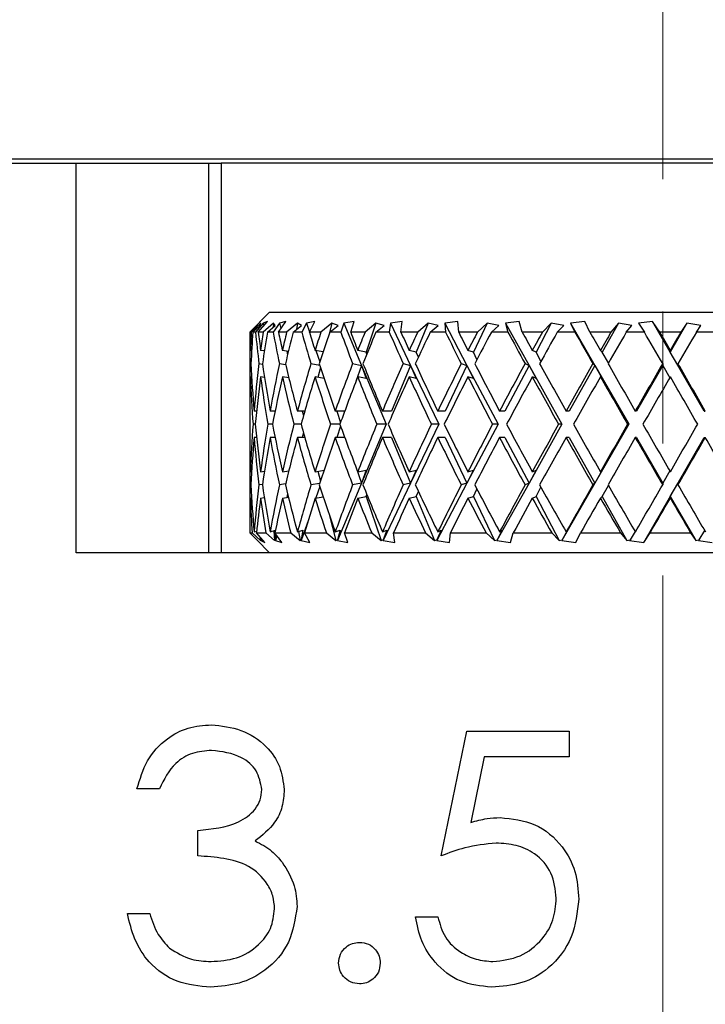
# Model space of a CAD drawing. Header units: inches. Extents: x 1.7 to 32.8, y 1.3 to 21.1.
# Tile 23 of 54: x 12.5 to 13, y 10.8 to 11.5. Entities that reach past the tile are written whole.
import ezdxf

# ---------------------------------------------------------------- set-up
doc = ezdxf.new("R2010")
doc.units = ezdxf.units.IN
doc.header["$MEASUREMENT"] = 0
doc.linetypes.add('CENTERX2', pattern=[0.8, 0.5, -0.1, 0.1, -0.1])

msp = doc.modelspace()

# ---------------------------------------------------------------- linework, layer by layer
at = {"color": 7, "linetype": 'CENTERX2', "lineweight": 18}
msp.add_line((12.97772, 15.0891), (12.97772, 7.60899), dxfattribs=at)
at = {"color": 7, "linetype": 'Continuous', "lineweight": 25}
for p, q in [((14.47772, 11.40438), (11.47772, 11.40438)), ((11.88272, 11.40138), (12.53397, 11.40138)), ((12.53397, 11.10638), (12.53397, 11.40138)), ((12.53397, 11.40138), (12.63397, 11.40138)), ((12.63397, 11.40138), (12.63397, 11.10638)), ((12.63397, 11.40138), (12.64365, 11.40138)), ((12.64365, 11.40138), (12.64365, 11.10638)), ((13.31179, 11.40138), (12.64365, 11.40138)), ((12.68022, 11.28838), (12.67273, 11.28089)), ((12.68022, 11.28838), (13.27522, 11.28838)), ((12.67206, 11.28017), (12.66522, 11.27338)), ((12.66542, 11.27338), (12.67342, 11.28154)), ((12.67362, 11.28017), (12.6664, 11.27338)), ((12.66762, 11.27338), (12.67317, 11.27846)), ((12.67554, 11.28017), (12.66962, 11.27338)), ((12.67177, 11.27338), (12.67869, 11.28154)), ((12.67342, 11.28154), (12.67206, 11.28017)), ((12.67317, 11.27846), (12.67362, 11.28017)), ((12.68328, 11.28017), (12.67545, 11.27338)), ((12.67869, 11.28154), (12.67554, 11.28017)), ((12.67554, 11.28017), (12.67587, 11.27821)), ((12.67862, 11.27338), (12.68463, 11.27846)), ((12.68772, 11.28017), (12.68288, 11.27338)), ((12.68328, 11.28017), (12.68306, 11.27714)), ((12.68463, 11.27846), (12.68328, 11.28017)), ((12.68693, 11.27338), (12.69256, 11.28154)), ((12.69256, 11.28154), (12.68772, 11.28017)), ((12.68772, 11.28017), (12.68878, 11.27606)), ((12.70142, 11.28017), (12.6932, 11.27338)), ((12.69823, 11.27338), (12.70451, 11.27846)), ((12.70142, 11.28017), (12.7006, 11.2753)), ((12.70451, 11.27846), (12.70142, 11.28017)), ((12.70823, 11.28017), (12.70462, 11.27338)), ((12.71463, 11.28154), (12.70823, 11.28017)), ((12.70823, 11.28017), (12.71052, 11.27351)), ((12.71046, 11.27338), (12.71463, 11.28154)), ((12.7275, 11.28017), (12.71914, 11.27338)), ((12.7275, 11.28017), (12.72534, 11.27184)), ((12.72587, 11.27338), (12.73226, 11.27846)), ((12.73226, 11.27846), (12.7275, 11.28017)), ((12.73651, 11.28017), (12.73422, 11.27338)), ((12.74427, 11.28154), (12.73651, 11.28017)), ((12.73651, 11.28017), (12.74982, 11.24822)), ((12.74167, 11.27338), (12.74427, 11.28154)), ((12.76079, 11.28017), (12.75251, 11.27338)), ((12.76079, 11.28017), (12.75328, 11.2583)), ((12.76076, 11.27338), (12.76707, 11.27846)), ((12.76707, 11.27846), (12.76079, 11.28017)), ((12.77172, 11.28017), (12.77082, 11.27338)), ((12.78063, 11.28154), (12.77172, 11.28017)), ((12.77172, 11.28017), (12.787, 11.24822)), ((12.77967, 11.27338), (12.78063, 11.28154)), ((12.80031, 11.28017), (12.7912, 11.2583)), ((12.80031, 11.28017), (12.79237, 11.27338)), ((12.80794, 11.27846), (12.80031, 11.28017)), ((12.80189, 11.27338), (12.80794, 11.27846)), ((12.82266, 11.28154), (12.81285, 11.28017)), ((12.81285, 11.28017), (12.81338, 11.27338)), ((12.81285, 11.28017), (12.82966, 11.24822)), ((12.82337, 11.27338), (12.82266, 11.28154)), ((12.84494, 11.28017), (12.83448, 11.2583)), ((12.84494, 11.28017), (12.83755, 11.27338)), ((12.85369, 11.27846), (12.84494, 11.28017)), ((12.84808, 11.27338), (12.85369, 11.27846)), ((12.86914, 11.28154), (12.85873, 11.28017)), ((12.85873, 11.28017), (12.86066, 11.27338)), ((12.85873, 11.28017), (12.87658, 11.24822)), ((12.87151, 11.27338), (12.86914, 11.28154)), ((12.89339, 11.28017), (12.88188, 11.2583)), ((12.89339, 11.28017), (12.88677, 11.27338)), ((12.90301, 11.27846), (12.89339, 11.28017)), ((12.898, 11.27338), (12.90301, 11.27846)), ((12.91875, 11.28154), (12.90804, 11.28017)), ((12.90804, 11.28017), (12.91131, 11.27338)), ((12.90804, 11.28017), (12.92641, 11.24822)), ((12.92271, 11.27338), (12.91875, 11.28154)), ((12.94426, 11.28017), (12.93204, 11.2583)), ((12.94426, 11.28017), (12.9386, 11.27338)), ((12.95448, 11.27846), (12.94426, 11.28017)), ((12.95021, 11.27338), (12.95448, 11.27846)), ((12.97006, 11.28154), (12.95934, 11.28017)), ((12.95934, 11.28017), (12.96388, 11.27338)), ((12.97549, 11.27338), (12.97006, 11.28154)), ((13.00913, 11.21363), (12.97006, 11.28154)), ((12.9961, 11.28017), (12.98351, 11.2583)), ((12.9961, 11.28017), (12.99156, 11.27338)), ((13.00662, 11.27846), (12.9961, 11.28017)), ((13.00322, 11.27338), (13.00662, 11.27846)), ((12.66522, 11.27238), (12.66522, 11.2266)), ((12.6664, 11.27338), (12.66542, 11.27338)), ((12.66962, 11.27338), (12.66762, 11.27338)), ((12.67545, 11.27338), (12.67177, 11.27338)), ((12.68288, 11.27338), (12.67862, 11.27338)), ((12.6932, 11.27338), (12.68693, 11.27338)), ((12.70462, 11.27338), (12.69823, 11.27338)), ((12.71914, 11.27338), (12.71046, 11.27338)), ((12.73422, 11.27338), (12.72587, 11.27338)), ((12.75251, 11.27338), (12.74167, 11.27338)), ((12.77082, 11.27338), (12.76076, 11.27338)), ((12.79237, 11.27338), (12.77967, 11.27338)), ((12.81338, 11.27338), (12.80189, 11.27338)), ((12.83755, 11.27338), (12.82337, 11.27338)), ((12.86066, 11.27338), (12.84808, 11.27338)), ((12.88677, 11.27338), (12.87151, 11.27338)), ((12.91131, 11.27338), (12.898, 11.27338)), ((12.9386, 11.27338), (12.92271, 11.27338)), ((12.96388, 11.27338), (12.95021, 11.27338)), ((12.99156, 11.27338), (12.97549, 11.27338)), ((13.01684, 11.27338), (13.00322, 11.27338)), ((12.66672, 11.25939), (12.6658, 11.25952)), ((12.67631, 11.2591), (12.67351, 11.25952)), ((12.69452, 11.2588), (12.68997, 11.25952)), ((12.69322, 11.25901), (12.69391, 11.25632)), ((12.72081, 11.25847), (12.7147, 11.25952)), ((12.71536, 11.25941), (12.71831, 11.25083)), ((12.75328, 11.2583), (12.747, 11.25952)), ((12.75385, 11.25667), (12.75328, 11.2583)), ((12.7912, 11.2583), (12.78594, 11.25952)), ((12.79284, 11.2544), (12.7912, 11.2583)), ((12.83448, 11.2583), (12.8304, 11.25952)), ((12.8372, 11.2527), (12.83448, 11.2583)), ((12.88188, 11.2583), (12.8791, 11.25952)), ((12.88561, 11.2513), (12.88188, 11.2583)), ((12.93204, 11.2583), (12.93063, 11.25952)), ((12.9367, 11.25008), (12.93204, 11.2583)), ((12.98351, 11.2583), (12.98351, 11.25952)), ((12.98931, 11.24837), (12.98351, 11.2583)), ((12.6655, 11.24953), (12.66621, 11.24943)), ((12.67223, 11.24953), (12.67494, 11.24913)), ((12.68776, 11.24953), (12.69244, 11.24879)), ((12.71162, 11.24953), (12.71823, 11.24839)), ((12.74314, 11.24953), (12.74982, 11.24822)), ((12.74982, 11.24822), (12.74559, 11.23589)), ((12.74982, 11.24822), (12.76841, 11.20363)), ((12.74982, 11.24822), (12.75328, 11.2383)), ((12.787, 11.24822), (12.77258, 11.21363)), ((12.7814, 11.24953), (12.787, 11.24822)), ((12.787, 11.24822), (12.80833, 11.20363)), ((12.787, 11.24822), (12.7912, 11.2383)), ((12.82966, 11.24822), (12.81311, 11.21363)), ((12.82532, 11.24953), (12.82966, 11.24822)), ((12.82966, 11.24822), (12.85312, 11.20363)), ((12.82966, 11.24822), (12.83448, 11.2383)), ((12.87658, 11.24822), (12.85838, 11.21363)), ((12.87361, 11.24953), (12.87658, 11.24822)), ((12.87658, 11.24822), (12.88188, 11.2383)), ((12.87658, 11.24822), (12.9015, 11.20363)), ((12.92641, 11.24822), (12.90708, 11.21363)), ((12.92491, 11.24953), (12.92641, 11.24822)), ((12.92641, 11.24822), (12.93204, 11.2383)), ((12.92641, 11.24822), (12.95207, 11.20363)), ((12.97772, 11.24822), (12.95782, 11.21363)), ((12.97772, 11.24953), (12.97772, 11.24822)), ((12.97772, 11.24822), (12.98316, 11.23891)), ((12.98931, 11.2495), (12.98931, 11.24837)), ((12.6946, 11.23982), (12.69443, 11.23882)), ((12.71879, 11.24666), (12.71684, 11.23916)), ((12.66673, 11.23939), (12.6658, 11.23952)), ((12.67643, 11.23909), (12.67351, 11.23952)), ((12.69486, 11.23875), (12.68997, 11.23952)), ((12.72151, 11.23835), (12.7147, 11.23952)), ((12.75328, 11.2383), (12.747, 11.23952)), ((12.7912, 11.2383), (12.78594, 11.23952)), ((12.83448, 11.2383), (12.8304, 11.23952)), ((12.88188, 11.2383), (12.8791, 11.23952)), ((12.93204, 11.2383), (12.93063, 11.23952)), ((12.67043, 11.21363), (12.66854, 11.21363)), ((12.68445, 11.21363), (12.68066, 11.21363)), ((12.70691, 11.21363), (12.70133, 11.21363)), ((12.70501, 11.21363), (12.70591, 11.21016)), ((12.73716, 11.21363), (12.72995, 11.21363)), ((12.73108, 11.21363), (12.73402, 11.20505)), ((12.77258, 11.21363), (12.76569, 11.21363)), ((12.81311, 11.21363), (12.80754, 11.21363)), ((12.85838, 11.21363), (12.85428, 11.21363)), ((12.90708, 11.21363), (12.90458, 11.21363)), ((12.95782, 11.21363), (12.95698, 11.21363)), ((13.00913, 11.21363), (13.00997, 11.21363)), ((12.66943, 11.20363), (12.66775, 11.20363)), ((12.6825, 11.20363), (12.67892, 11.20363)), ((12.70407, 11.20363), (12.69868, 11.20363)), ((12.73351, 11.20363), (12.72647, 11.20363)), ((12.76841, 11.20363), (12.74982, 11.15904)), ((12.76841, 11.20363), (12.76149, 11.20363)), ((12.80833, 11.20363), (12.787, 11.15904)), ((12.80833, 11.20363), (12.80273, 11.20363)), ((12.85312, 11.20363), (12.82966, 11.15904)), ((12.85312, 11.20363), (12.849, 11.20363)), ((12.9015, 11.20363), (12.87658, 11.15904)), ((12.9015, 11.20363), (12.89898, 11.20363)), ((12.95207, 11.20363), (12.92641, 11.15904)), ((12.95207, 11.20363), (12.95122, 11.20363)), ((12.70591, 11.1971), (12.70501, 11.19363)), ((12.73402, 11.20221), (12.73108, 11.19363)), ((12.67043, 11.19363), (12.66854, 11.19363)), ((12.68445, 11.19363), (12.68066, 11.19363)), ((12.70691, 11.19363), (12.70133, 11.19363)), ((12.73716, 11.19363), (12.72995, 11.19363)), ((12.77258, 11.19363), (12.76569, 11.19363)), ((12.77258, 11.19363), (12.787, 11.15904)), ((12.81311, 11.19363), (12.80754, 11.19363)), ((12.81311, 11.19363), (12.82966, 11.15904)), ((12.85838, 11.19363), (12.85428, 11.19363)), ((12.85838, 11.19363), (12.87658, 11.15904)), ((12.90708, 11.19363), (12.90458, 11.19363)), ((12.90708, 11.19363), (12.92641, 11.15904)), ((12.95782, 11.19363), (12.95698, 11.19363)), ((12.95782, 11.19363), (12.97772, 11.15904)), ((12.96334, 11.11404), (13.00913, 11.19363)), ((13.00913, 11.19363), (13.00997, 11.19363)), ((12.66522, 11.18066), (12.66522, 11.13488)), ((12.6658, 11.16774), (12.66673, 11.16787)), ((12.67351, 11.16774), (12.67643, 11.16817)), ((12.68997, 11.16774), (12.69486, 11.16851)), ((12.69443, 11.16844), (12.6946, 11.16744)), ((12.7147, 11.16774), (12.72151, 11.16891)), ((12.71684, 11.1681), (12.71879, 11.1606)), ((12.74559, 11.17137), (12.74982, 11.15904)), ((12.747, 11.16774), (12.75328, 11.16896)), ((12.75328, 11.16896), (12.74982, 11.15904)), ((12.78594, 11.16774), (12.7912, 11.16896)), ((12.7912, 11.16896), (12.787, 11.15904)), ((12.83448, 11.16896), (12.82966, 11.15904)), ((12.8304, 11.16774), (12.83448, 11.16896)), ((12.88188, 11.16896), (12.87658, 11.15904)), ((12.8791, 11.16774), (12.88188, 11.16896)), ((12.93204, 11.16896), (12.92641, 11.15904)), ((12.93063, 11.16774), (12.93204, 11.16896)), ((12.98316, 11.16835), (12.97772, 11.15904)), ((12.66621, 11.15783), (12.6655, 11.15773)), ((12.67494, 11.15813), (12.67223, 11.15773)), ((12.69244, 11.15847), (12.68776, 11.15773)), ((12.71823, 11.15887), (12.71162, 11.15773)), ((12.74982, 11.15904), (12.73172, 11.11562)), ((12.74982, 11.15904), (12.74314, 11.15773)), ((12.787, 11.15904), (12.76623, 11.11562)), ((12.787, 11.15904), (12.7814, 11.15773)), ((12.82966, 11.15904), (12.80682, 11.11562)), ((12.82966, 11.15904), (12.82532, 11.15773)), ((12.87658, 11.15904), (12.85232, 11.11562)), ((12.87658, 11.15904), (12.87361, 11.15773)), ((12.92641, 11.15904), (12.90144, 11.11562)), ((12.92641, 11.15904), (12.92491, 11.15773)), ((12.97772, 11.15904), (12.97772, 11.15773)), ((12.98351, 11.14896), (12.98931, 11.15889)), ((12.98931, 11.15889), (12.98931, 11.15776)), ((12.69391, 11.15094), (12.69322, 11.14825)), ((12.71831, 11.15643), (12.71536, 11.14785)), ((12.75328, 11.14896), (12.75385, 11.15059)), ((12.7912, 11.14896), (12.79284, 11.15286)), ((12.83448, 11.14896), (12.8372, 11.15456)), ((12.88188, 11.14896), (12.88561, 11.15596)), ((12.93204, 11.14896), (12.9367, 11.15718)), ((12.6658, 11.14774), (12.66672, 11.14787)), ((12.67351, 11.14774), (12.67631, 11.14816)), ((12.68997, 11.14774), (12.69452, 11.14846)), ((12.7147, 11.14774), (12.72081, 11.14879)), ((12.747, 11.14774), (12.75328, 11.14896)), ((12.75328, 11.14896), (12.76473, 11.11562)), ((12.78594, 11.14774), (12.7912, 11.14896)), ((12.7912, 11.14896), (12.80509, 11.11562)), ((12.8304, 11.14774), (12.83448, 11.14896)), ((12.83448, 11.14896), (12.85043, 11.11562)), ((12.8791, 11.14774), (12.88188, 11.14896)), ((12.88188, 11.14896), (12.89942, 11.11562)), ((12.93063, 11.14774), (12.93204, 11.14896)), ((12.93204, 11.14896), (12.95067, 11.11562)), ((12.98351, 11.14774), (12.98351, 11.14896)), ((12.98351, 11.14896), (13.0027, 11.11562)), ((12.72534, 11.13542), (12.73049, 11.11562)), ((12.7097, 11.13137), (12.7043, 11.11562)), ((12.67056, 11.11605), (12.66524, 11.12138)), ((12.66524, 11.12138), (12.66711, 11.12138)), ((12.66711, 11.12138), (12.67334, 11.11562)), ((12.66855, 11.12217), (12.67052, 11.12275)), ((12.67671, 11.11404), (12.67038, 11.12138)), ((12.67038, 11.12138), (12.67738, 11.12138)), ((12.67738, 11.12138), (12.68412, 11.11562)), ((12.68069, 11.12217), (12.68476, 11.12342)), ((12.68358, 11.12306), (12.68412, 11.11562)), ((12.68952, 11.11404), (12.68435, 11.12138)), ((12.68435, 11.12138), (12.69629, 11.12138)), ((12.6848, 11.12074), (12.68443, 11.11603)), ((12.69629, 11.12138), (12.70336, 11.11562)), ((12.70137, 11.12217), (12.70541, 11.1235)), ((12.70221, 11.12245), (12.70336, 11.11562)), ((12.70541, 11.1235), (12.70407, 11.11603)), ((12.71062, 11.11404), (12.70677, 11.12138)), ((12.70677, 11.12138), (12.7233, 11.12138)), ((12.7233, 11.12138), (12.73049, 11.11562)), ((12.73, 11.12217), (12.73364, 11.1235)), ((12.73364, 11.1235), (12.73158, 11.11603)), ((12.7394, 11.11404), (12.73698, 11.12138)), ((12.73698, 11.12138), (12.75763, 11.12138)), ((12.75763, 11.12138), (12.76473, 11.11562)), ((12.76576, 11.12217), (12.76889, 11.1235)), ((12.76889, 11.1235), (12.76617, 11.11603)), ((12.77504, 11.11404), (12.77411, 11.12138)), ((12.77411, 11.12138), (12.79828, 11.12138)), ((12.79828, 11.12138), (12.80509, 11.11562)), ((12.81015, 11.1235), (12.80685, 11.11603)), ((12.80761, 11.12217), (12.81015, 11.1235)), ((12.81651, 11.11404), (12.81711, 11.12138)), ((12.81711, 11.12138), (12.8441, 11.12138)), ((12.8441, 11.12138), (12.85043, 11.11562)), ((12.85623, 11.1235), (12.85244, 11.11603)), ((12.85436, 11.12217), (12.85623, 11.1235)), ((12.86261, 11.11404), (12.86472, 11.12138)), ((12.86472, 11.12138), (12.89377, 11.12138)), ((12.89377, 11.12138), (12.89942, 11.11562)), ((12.9058, 11.1235), (12.90163, 11.11603)), ((12.90466, 11.12217), (12.9058, 11.1235)), ((12.91203, 11.11404), (12.91558, 11.12138)), ((12.91558, 11.12138), (12.94585, 11.12138)), ((12.94585, 11.12138), (12.95067, 11.11562)), ((12.95686, 11.12251), (12.95302, 11.11603)), ((12.96334, 11.11404), (12.96824, 11.12138)), ((12.96824, 11.12138), (12.99884, 11.12138)), ((12.99884, 11.12138), (13.0027, 11.11562)), ((13.00947, 11.12317), (13.00511, 11.11603)), ((12.67055, 11.11605), (12.68022, 11.10638)), ((12.67318, 11.11813), (12.67323, 11.11603)), ((12.67334, 11.11562), (12.67323, 11.11603)), ((12.67323, 11.11603), (12.6736, 11.11562)), ((12.67389, 11.11731), (12.6736, 11.11562)), ((12.6736, 11.11562), (12.67671, 11.11404)), ((12.68412, 11.11562), (12.68443, 11.11603)), ((12.68443, 11.11603), (12.68473, 11.11562)), ((12.68572, 11.11943), (12.68473, 11.11562)), ((12.68473, 11.11562), (12.68952, 11.11404)), ((12.70336, 11.11562), (12.70407, 11.11603)), ((12.70407, 11.11603), (12.7043, 11.11562)), ((12.7043, 11.11562), (12.71062, 11.11404)), ((12.73049, 11.11562), (12.73158, 11.11603)), ((12.73158, 11.11603), (12.73172, 11.11562)), ((12.73172, 11.11562), (12.7394, 11.11404)), ((12.76473, 11.11562), (12.76617, 11.11603)), ((12.76617, 11.11603), (12.76623, 11.11562)), ((12.76623, 11.11562), (12.77504, 11.11404)), ((12.80509, 11.11562), (12.80685, 11.11603)), ((12.80685, 11.11603), (12.80682, 11.11562)), ((12.80682, 11.11562), (12.81651, 11.11404)), ((12.85043, 11.11562), (12.85244, 11.11603)), ((12.85244, 11.11603), (12.85232, 11.11562)), ((12.85232, 11.11562), (12.86261, 11.11404)), ((12.89942, 11.11562), (12.90163, 11.11603)), ((12.90163, 11.11603), (12.90144, 11.11562)), ((12.90144, 11.11562), (12.91203, 11.11404)), ((12.95067, 11.11562), (12.95302, 11.11603)), ((12.95302, 11.11603), (12.95274, 11.11562)), ((12.95274, 11.11562), (12.96334, 11.11404)), ((13.0027, 11.11562), (13.00511, 11.11603)), ((13.00511, 11.11603), (13.00477, 11.11562)), ((13.00477, 11.11562), (13.01506, 11.11404)), ((12.81646, 11.10638), (12.53397, 11.10638)), ((13.13898, 11.10638), (12.81646, 11.10638)), ((12.81005, 10.87686), (12.82943, 10.97131)), ((12.82943, 10.97131), (12.90693, 10.97131)), ((12.90693, 10.97131), (12.90693, 10.95194)), ((12.84267, 10.95194), (12.83249, 10.90225)), ((12.90693, 10.95194), (12.84267, 10.95194)), ((12.59693, 10.92772), (12.57997, 10.92772)), ((12.62599, 10.87686), (12.62599, 10.89623)), ((12.57271, 10.83327), (12.58966, 10.83327)), ((12.79068, 10.83084), (12.80763, 10.83084))]:
    msp.add_line(p, q, dxfattribs=at)
for centre, major_axis, ratio, start_param, end_param in [((12.97772, 11.20363), (-0.05872, 0.54024), 0.568145, 1.379893, 1.424209), ((12.97772, 11.22363), (-0.05872, 0.54024), 0.568145, 1.417073, 1.442752), ((12.97772, 11.20363), (-0.01986, 0.54114), 0.576312, 1.420422, 1.446195), ((12.97772, 11.18363), (-0.01986, 0.54114), 0.576312, 1.383061, 1.427645), ((12.97772, 11.20363), (-0.12838, 0.53696), 0.530596, 1.315384, 1.3597), ((12.97772, 11.22363), (-0.12838, 0.53696), 0.530596, 1.352564, 1.378243), ((12.97772, 11.20363), (0.05872, 0.54024), 0.568145, 1.503252, 1.529025), ((12.97772, 11.18363), (0.05872, 0.54024), 0.568145, 1.465891, 1.510475), ((12.97772, 11.20363), (-0.18367, 0.53424), 0.473241, 1.280284, 1.3246), ((12.97772, 11.22363), (-0.18367, 0.53424), 0.473241, 1.317464, 1.343143), ((12.97772, 11.20363), (0.12838, 0.53696), 0.530596, 1.567761, 1.593534), ((12.97772, 11.18363), (0.12838, 0.53696), 0.530596, 1.530401, 1.574985), ((12.97772, 11.20363), (-0.2256, 0.53349), 0.405341, 1.271812, 1.316128), ((12.97772, 11.22363), (-0.2256, 0.53349), 0.405341, 1.308992, 1.334671), ((12.97772, 11.20363), (0.18367, 0.53424), 0.473241, 1.602861, 1.628634), ((12.97772, 11.18363), (0.18367, 0.53424), 0.473241, 1.5655, 1.610084), ((12.97772, 11.20363), (-0.25694, 0.53447), 0.332803, 1.282926, 1.327242), ((12.97772, 11.22363), (-0.25694, 0.53447), 0.332803, 1.320106, 1.345785), ((12.97772, 11.20363), (0.2256, 0.53349), 0.405341, 1.611332, 1.637105), ((12.97772, 11.18363), (0.2256, 0.53349), 0.405341, 1.573972, 1.618556), ((12.97772, 11.20363), (-0.28, 0.5364), 0.258705, 1.307341, 1.351657), ((12.97772, 11.22363), (-0.28, 0.5364), 0.258705, 1.34452, 1.3702), ((12.97772, 11.20363), (0.25694, 0.53447), 0.332803, 1.600219, 1.625992), ((12.97772, 11.18363), (0.25694, 0.53447), 0.332803, 1.562858, 1.607442), ((12.97772, 11.20363), (-0.2963, 0.5385), 0.184425, 1.340442, 1.384758), ((12.97772, 11.22363), (-0.2963, 0.5385), 0.184425, 1.377622, 1.403302), ((12.97772, 11.20363), (0.28, 0.5364), 0.258705, 1.575804, 1.601577), ((12.97772, 11.18363), (0.28, 0.5364), 0.258705, 1.538444, 1.583028), ((12.97772, 11.20363), (-0.30675, 0.5402), 0.110441, 1.378941, 1.423257), ((12.97772, 11.22363), (-0.30675, 0.5402), 0.110441, 1.416121, 1.4418), ((12.97772, 11.20363), (0.2963, 0.5385), 0.184425, 1.542702, 1.568475), ((12.97772, 11.18363), (0.2963, 0.5385), 0.184425, 1.505342, 1.549926), ((12.97772, 11.20363), (-0.31187, 0.54114), 0.036772, 1.420384, 1.4647), ((12.97772, 11.22363), (-0.31187, 0.54114), 0.036772, 1.457564, 1.483243), ((12.97772, 11.20363), (0.30675, 0.5402), 0.110441, 1.504203, 1.529976), ((12.97772, 11.18363), (0.30675, 0.5402), 0.110441, 1.466843, 1.511427), ((12.97772, 11.20363), (-0.31187, 0.54114), 0.036772, 4.776108, 4.820424), ((12.97772, 11.22363), (-0.31187, 0.54114), 0.036772, 4.757565, 4.783244), ((12.97772, 11.20363), (0.31187, 0.54114), 0.036772, 1.462761, 1.488534), ((12.97772, 11.18363), (0.31187, 0.54114), 0.036772, 1.425401, 1.469985), ((12.97772, 11.20363), (-0.01986, 0.54114), 0.576312, 1.464738, 1.531169), ((12.97772, 11.22363), (-0.05872, 0.54024), 0.568145, 1.461301, 1.527593), ((12.97772, 11.20363), (0.05872, 0.54024), 0.568145, 1.547568, 1.614), ((12.97772, 11.22363), (-0.12838, 0.53696), 0.530596, 1.396792, 1.463084), ((12.97772, 11.20363), (0.12838, 0.53696), 0.530596, 1.612077, 1.678509), ((12.97772, 11.22363), (-0.18367, 0.53424), 0.473241, 1.361693, 1.427984), ((12.97772, 11.20363), (0.18367, 0.53424), 0.473241, 1.647177, 1.713608), ((12.97772, 11.22363), (-0.2256, 0.53349), 0.405341, 1.353221, 1.419513), ((12.97772, 11.20363), (0.2256, 0.53349), 0.405341, 1.655648, 1.72208), ((12.97772, 11.22363), (-0.25694, 0.53447), 0.332803, 1.364335, 1.430626), ((12.97772, 11.20363), (0.25694, 0.53447), 0.332803, 1.644535, 1.710966), ((12.97772, 11.22363), (-0.28, 0.5364), 0.258705, 1.388749, 1.455041), ((12.97772, 11.20363), (0.28, 0.5364), 0.258705, 1.62012, 1.686552), ((12.97772, 11.22363), (-0.2963, 0.5385), 0.184425, 1.421851, 1.488143), ((12.97772, 11.20363), (0.2963, 0.5385), 0.184425, 1.587018, 1.65345), ((12.97772, 11.22363), (-0.30675, 0.5402), 0.110441, 1.46035, 1.526642), ((12.97772, 11.20363), (0.30675, 0.5402), 0.110441, 1.548519, 1.614951), ((12.97772, 11.22363), (-0.31187, 0.54114), 0.036772, 1.501792, 1.568084), ((12.97772, 11.20363), (0.31187, 0.54114), 0.036772, 1.507077, 1.573509), ((12.97772, 11.22363), (-0.31187, 0.54114), 0.036772, 4.672724, 4.739016), ((12.97772, 11.18363), (-0.01986, 0.54114), 0.576312, 1.446195, 1.512687), ((12.97772, 11.20363), (-0.05872, 0.54024), 0.568145, 1.442752, 1.509117), ((12.97772, 11.18363), (0.05872, 0.54024), 0.568145, 1.529025, 1.595517), ((12.97772, 11.20363), (-0.12838, 0.53696), 0.530596, 1.378243, 1.444608), ((12.97772, 11.18363), (0.12838, 0.53696), 0.530596, 1.593534, 1.660026), ((12.97772, 11.20363), (-0.18367, 0.53424), 0.473241, 1.343143, 1.409508), ((12.97772, 11.18363), (0.18367, 0.53424), 0.473241, 1.628634, 1.695126), ((12.97772, 11.20363), (-0.2256, 0.53349), 0.405341, 1.334671, 1.401036), ((12.97772, 11.18363), (0.2256, 0.53349), 0.405341, 1.637105, 1.703598), ((12.97772, 11.20363), (-0.25694, 0.53447), 0.332803, 1.345785, 1.41215), ((12.97772, 11.18363), (0.25694, 0.53447), 0.332803, 1.625992, 1.692484), ((12.97772, 11.20363), (-0.28, 0.5364), 0.258705, 1.3702, 1.436565), ((12.97772, 11.18363), (0.28, 0.5364), 0.258705, 1.601577, 1.668069), ((12.97772, 11.20363), (-0.2963, 0.5385), 0.184425, 1.403302, 1.469666), ((12.97772, 11.18363), (0.2963, 0.5385), 0.184425, 1.568475, 1.634967), ((12.97772, 11.20363), (-0.30675, 0.5402), 0.110441, 1.4418, 1.508165), ((12.97772, 11.18363), (0.30675, 0.5402), 0.110441, 1.529976, 1.596469), ((12.97772, 11.20363), (-0.31187, 0.54114), 0.036772, 1.483243, 1.549608), ((12.97772, 11.18363), (0.31187, 0.54114), 0.036772, 1.488534, 1.555026), ((12.97772, 11.20363), (-0.31187, 0.54114), 0.036772, 4.6912, 4.757565), ((12.97772, 11.22363), (0.01986, 0.54114), 0.576312, 1.628906, 1.695398), ((12.97772, 11.20363), (0.05872, 0.54024), 0.568145, 1.632476, 1.698841), ((12.97772, 11.22363), (-0.05872, 0.54024), 0.568145, 1.546076, 1.612568), ((12.97772, 11.20363), (0.12838, 0.53696), 0.530596, 1.696985, 1.76335), ((12.97772, 11.22363), (-0.12838, 0.53696), 0.530596, 1.481566, 1.548059), ((12.97772, 11.20363), (0.18367, 0.53424), 0.473241, 1.732085, 1.798449), ((12.97772, 11.22363), (-0.18367, 0.53424), 0.473241, 1.446467, 1.512959), ((12.97772, 11.20363), (0.2256, 0.53349), 0.405341, 1.740556, 1.806921), ((12.97772, 11.22363), (-0.2256, 0.53349), 0.405341, 1.437995, 1.504487), ((12.97772, 11.20363), (0.25694, 0.53447), 0.332803, 1.729443, 1.795807), ((12.97772, 11.22363), (-0.25694, 0.53447), 0.332803, 1.449109, 1.515601), ((12.97772, 11.20363), (0.28, 0.5364), 0.258705, 1.705028, 1.771393), ((12.97772, 11.22363), (-0.28, 0.5364), 0.258705, 1.473523, 1.540015), ((12.97772, 11.20363), (0.2963, 0.5385), 0.184425, 1.671926, 1.738291), ((12.97772, 11.22363), (-0.2963, 0.5385), 0.184425, 1.506625, 1.573117), ((12.97772, 11.20363), (0.30675, 0.5402), 0.110441, 1.633427, 1.699792), ((12.97772, 11.22363), (-0.30675, 0.5402), 0.110441, 1.545124, 1.611616), ((12.97772, 11.20363), (0.31187, 0.54114), 0.036772, 1.591985, 1.65835), ((12.97772, 11.22363), (-0.31187, 0.54114), 0.036772, 1.586567, 1.653059), ((12.97772, 11.20363), (0.31187, 0.54114), 0.036772, 4.667213, 4.733578), ((12.97772, 11.20363), (0.01986, 0.54114), 0.576312, 1.610423, 1.676855), ((12.97772, 11.18363), (0.05872, 0.54024), 0.568145, 1.614, 1.680291), ((12.97772, 11.20363), (-0.05872, 0.54024), 0.568145, 1.527593, 1.594025), ((12.97772, 11.18363), (0.12838, 0.53696), 0.530596, 1.678509, 1.7448), ((12.97772, 11.20363), (-0.12838, 0.53696), 0.530596, 1.463084, 1.529516), ((12.97772, 11.18363), (0.18367, 0.53424), 0.473241, 1.713608, 1.7799), ((12.97772, 11.20363), (-0.18367, 0.53424), 0.473241, 1.427984, 1.494416), ((12.97772, 11.18363), (0.2256, 0.53349), 0.405341, 1.72208, 1.788372), ((12.97772, 11.20363), (-0.2256, 0.53349), 0.405341, 1.419513, 1.485944), ((12.97772, 11.18363), (0.25694, 0.53447), 0.332803, 1.710966, 1.777258), ((12.97772, 11.20363), (-0.25694, 0.53447), 0.332803, 1.430626, 1.497058), ((12.97772, 11.18363), (0.28, 0.5364), 0.258705, 1.686552, 1.752844), ((12.97772, 11.20363), (-0.28, 0.5364), 0.258705, 1.455041, 1.521472), ((12.97772, 11.18363), (0.2963, 0.5385), 0.184425, 1.65345, 1.719742), ((12.97772, 11.20363), (-0.2963, 0.5385), 0.184425, 1.488143, 1.554574), ((12.97772, 11.18363), (0.30675, 0.5402), 0.110441, 1.614951, 1.681243), ((12.97772, 11.20363), (-0.30675, 0.5402), 0.110441, 1.526642, 1.593073), ((12.97772, 11.18363), (0.31187, 0.54114), 0.036772, 1.573509, 1.6398), ((12.97772, 11.20363), (-0.31187, 0.54114), 0.036772, 1.568084, 1.634516), ((12.97772, 11.18363), (0.31187, 0.54114), 0.036772, 4.685762, 4.752054), ((12.97772, 11.20363), (-0.31187, 0.54114), 0.036772, 4.606292, 4.672724), ((12.97772, 11.20363), (0.05872, 0.54024), 0.568145, 1.717384, 1.783546), ((12.97772, 11.22363), (0.01986, 0.54114), 0.576312, 1.713947, 1.780509), ((12.97772, 11.20363), (0.12838, 0.53696), 0.530596, 1.781893, 1.848055), ((12.97772, 11.22363), (-0.05872, 0.54024), 0.568145, 1.631117, 1.697679), ((12.97772, 11.20363), (0.18367, 0.53424), 0.473241, 1.816993, 1.883154), ((12.97772, 11.22363), (-0.12838, 0.53696), 0.530596, 1.566608, 1.633169), ((12.97772, 11.20363), (0.2256, 0.53349), 0.405341, 1.825464, 1.891626), ((12.97772, 11.22363), (-0.18367, 0.53424), 0.473241, 1.531508, 1.59807), ((12.97772, 11.20363), (0.25694, 0.53447), 0.332803, 1.81435, 1.880512), ((12.97772, 11.22363), (-0.2256, 0.53349), 0.405341, 1.523037, 1.589598), ((12.97772, 11.20363), (0.28, 0.5364), 0.258705, 1.789936, 1.856098), ((12.97772, 11.22363), (-0.25694, 0.53447), 0.332803, 1.53415, 1.600712), ((12.97772, 11.20363), (0.2963, 0.5385), 0.184425, 1.756834, 1.822996), ((12.97772, 11.22363), (-0.28, 0.5364), 0.258705, 1.558565, 1.625126), ((12.97772, 11.20363), (0.30675, 0.5402), 0.110441, 1.718335, 1.784497), ((12.97772, 11.22363), (-0.2963, 0.5385), 0.184425, 1.591667, 1.658228), ((12.97772, 11.20363), (0.31187, 0.54114), 0.036772, 1.676893, 1.743055), ((12.97772, 11.22363), (-0.30675, 0.5402), 0.110441, 1.630166, 1.696727), ((12.97772, 11.20363), (0.31187, 0.54114), 0.036772, 4.582508, 4.64867), ((12.97772, 11.22363), (-0.31187, 0.54114), 0.036772, 1.671608, 1.738169), ((12.97772, 11.18363), (0.05872, 0.54024), 0.568145, 1.698841, 1.747739), ((12.97772, 11.20363), (0.01986, 0.54114), 0.576312, 1.695398, 1.744497), ((12.97772, 11.18363), (0.12838, 0.53696), 0.530596, 1.76335, 1.812248), ((12.97772, 11.20363), (-0.05872, 0.54024), 0.568145, 1.612568, 1.661666), ((12.97772, 11.18363), (0.18367, 0.53424), 0.473241, 1.798449, 1.847348), ((12.97772, 11.20363), (-0.12838, 0.53696), 0.530596, 1.548059, 1.597157), ((12.97772, 11.18363), (0.2256, 0.53349), 0.405341, 1.806921, 1.85582), ((12.97772, 11.20363), (-0.18367, 0.53424), 0.473241, 1.512959, 1.562058), ((12.97772, 11.18363), (0.25694, 0.53447), 0.332803, 1.795807, 1.844706), ((12.97772, 11.20363), (-0.2256, 0.53349), 0.405341, 1.504487, 1.553586), ((12.97772, 11.18363), (0.28, 0.5364), 0.258705, 1.771393, 1.820291), ((12.97772, 11.20363), (-0.25694, 0.53447), 0.332803, 1.515601, 1.5647), ((12.97772, 11.18363), (0.2963, 0.5385), 0.184425, 1.738291, 1.78719), ((12.97772, 11.20363), (-0.28, 0.5364), 0.258705, 1.540015, 1.589114), ((12.97772, 11.18363), (0.30675, 0.5402), 0.110441, 1.699792, 1.748691), ((12.97772, 11.20363), (-0.2963, 0.5385), 0.184425, 1.573117, 1.622216), ((12.97772, 11.18363), (0.31187, 0.54114), 0.036772, 1.65835, 1.707248), ((12.97772, 11.20363), (-0.30675, 0.5402), 0.110441, 1.611616, 1.660715), ((12.97772, 11.18363), (0.31187, 0.54114), 0.036772, 4.618314, 4.667213), ((12.97772, 11.20363), (-0.31187, 0.54114), 0.036772, 1.653059, 1.702157)]:
    msp.add_ellipse(centre, major_axis=major_axis, ratio=ratio, start_param=start_param, end_param=end_param, dxfattribs=at)
for points, knots in [([(12.57997, 10.92772), (12.58215, 10.93498), (12.5865, 10.94949), (12.60093, 10.96555), (12.6184, 10.97477), (12.63027, 10.97569), (12.63621, 10.97616)], [0, 0, 0, 0, 0.280288, 0.55968, 0.779747, 1, 1, 1, 1]), ([(12.63621, 10.97616), (12.64386, 10.97533), (12.65914, 10.97369), (12.67744, 10.96156), (12.68906, 10.94508), (12.69061, 10.93307), (12.69138, 10.92708)], [0, 0, 0, 0, 0.280085, 0.559868, 0.780099, 1, 1, 1, 1]), ([(12.63643, 10.95678), (12.63152, 10.95639), (12.62171, 10.95561), (12.6061, 10.94616), (12.60041, 10.93472), (12.59693, 10.92772)], [0, 0, 0, 0, 0.280636, 0.560364, 1, 1, 1, 1]), ([(12.67443, 10.92715), (12.67347, 10.9321), (12.67155, 10.94203), (12.65709, 10.95426), (12.64426, 10.95583), (12.63643, 10.95678)], [0, 0, 0, 0, 0.278859, 0.560074, 1, 1, 1, 1]), ([(12.62599, 10.89623), (12.63666, 10.89722), (12.65267, 10.8987), (12.66831, 10.90978), (12.67367, 10.91919), (12.67417, 10.9245), (12.67443, 10.92715)], [0, 0, 0, 0, 0.499418, 0.749016, 0.874544, 1, 1, 1, 1]), ([(12.69138, 10.92708), (12.69107, 10.92271), (12.69046, 10.91398), (12.68365, 10.89949), (12.67475, 10.89249), (12.66932, 10.88821)], [0, 0, 0, 0, 0.280508, 0.560792, 1, 1, 1, 1]), ([(12.83249, 10.90225), (12.83658, 10.90338), (12.84387, 10.90538), (12.85142, 10.90576), (12.85474, 10.90592)], [0, 0, 0, 0, 0.560064, 1, 1, 1, 1]), ([(12.85474, 10.90592), (12.86378, 10.90496), (12.88183, 10.90305), (12.90169, 10.88604), (12.91275, 10.86536), (12.91371, 10.85121), (12.91419, 10.84413)], [0, 0, 0, 0, 0.279688, 0.559025, 0.779292, 1, 1, 1, 1]), ([(12.66932, 10.88821), (12.67372, 10.88592), (12.68158, 10.88181), (12.68728, 10.87506), (12.68979, 10.87209)], [0, 0, 0, 0, 0.559795, 1, 1, 1, 1]), ([(12.85168, 10.88655), (12.84368, 10.88572), (12.82938, 10.88424), (12.81596, 10.87912), (12.81005, 10.87686)], [0, 0, 0, 0, 0.559416, 1, 1, 1, 1]), ([(12.89724, 10.84485), (12.89654, 10.85138), (12.89514, 10.86444), (12.88241, 10.87863), (12.86702, 10.88566), (12.8568, 10.88625), (12.85168, 10.88655)], [0, 0, 0, 0, 0.279539, 0.5586168, 0.7790473, 1, 1, 1, 1]), ([(12.68412, 10.8369), (12.68384, 10.84019), (12.68329, 10.84678), (12.67738, 10.85869), (12.665, 10.8704), (12.64559, 10.87553), (12.63253, 10.87641), (12.62599, 10.87686)], [0, 0, 0, 0, 0.12524, 0.250497, 0.499222, 0.749034, 1, 1, 1, 1]), ([(12.68979, 10.87209), (12.69341, 10.86631), (12.69989, 10.85597), (12.70071, 10.84386), (12.70107, 10.83853)], [0, 0, 0, 0, 0.559419, 1, 1, 1, 1]), ([(12.84929, 10.79694), (12.85637, 10.79777), (12.87053, 10.79943), (12.88631, 10.81234), (12.8959, 10.82814), (12.89679, 10.83928), (12.89724, 10.84485)], [0, 0, 0, 0, 0.279617, 0.5593571, 0.7795592, 1, 1, 1, 1]), ([(12.70107, 10.83853), (12.69971, 10.82925), (12.697, 10.81071), (12.67927, 10.79033), (12.65766, 10.77926), (12.64303, 10.77813), (12.63572, 10.77756)], [0, 0, 0, 0, 0.279304, 0.558838, 0.779277, 1, 1, 1, 1]), ([(12.91419, 10.84413), (12.91309, 10.83433), (12.91088, 10.81474), (12.89391, 10.79196), (12.87146, 10.77932), (12.85603, 10.77815), (12.84831, 10.77756)], [0, 0, 0, 0, 0.279864, 0.559271, 0.779424, 1, 1, 1, 1]), ([(12.63572, 10.77756), (12.62705, 10.77832), (12.60974, 10.77984), (12.58929, 10.79434), (12.57741, 10.81343), (12.57428, 10.82665), (12.57271, 10.83327)], [0, 0, 0, 0, 0.279886, 0.558979, 0.779263, 1, 1, 1, 1]), ([(12.58966, 10.83327), (12.59139, 10.82777), (12.59448, 10.81798), (12.60141, 10.81046), (12.60446, 10.80716)], [0, 0, 0, 0, 0.560694, 1, 1, 1, 1]), ([(12.63602, 10.79694), (12.64257, 10.79738), (12.65565, 10.79825), (12.67147, 10.80805), (12.68222, 10.82151), (12.68348, 10.83177), (12.68412, 10.8369)], [0, 0, 0, 0, 0.280599, 0.560151, 0.780303, 1, 1, 1, 1]), ([(12.84831, 10.77756), (12.84021, 10.77839), (12.82402, 10.78005), (12.80571, 10.7945), (12.79439, 10.81213), (12.79192, 10.8246), (12.79068, 10.83084)], [0, 0, 0, 0, 0.279625, 0.559019, 0.77938, 1, 1, 1, 1]), ([(12.80763, 10.83084), (12.80909, 10.82551), (12.81201, 10.81485), (12.82355, 10.80405), (12.8364, 10.79804), (12.845, 10.79731), (12.84929, 10.79694)], [0, 0, 0, 0, 0.28005, 0.559166, 0.779583, 1, 1, 1, 1]), ([(12.73255, 10.79573), (12.73283, 10.79805), (12.73338, 10.80269), (12.73765, 10.80783), (12.74282, 10.81099), (12.74647, 10.81131), (12.74829, 10.81147)], [0, 0, 0, 0, 0.279576, 0.559284, 0.779552, 1, 1, 1, 1]), ([(12.74829, 10.81147), (12.75062, 10.81121), (12.75528, 10.81068), (12.76037, 10.80634), (12.7636, 10.80122), (12.76389, 10.79756), (12.76404, 10.79573)], [0, 0, 0, 0, 0.279602, 0.559212, 0.779475, 1, 1, 1, 1]), ([(12.60446, 10.80716), (12.60989, 10.80376), (12.6196, 10.79768), (12.63099, 10.79717), (12.63602, 10.79694)], [0, 0, 0, 0, 0.558748, 1, 1, 1, 1]), ([(12.74829, 10.77998), (12.74598, 10.78027), (12.74135, 10.78084), (12.73622, 10.78512), (12.73306, 10.79026), (12.73272, 10.79391), (12.73255, 10.79573)], [0, 0, 0, 0, 0.279581, 0.559143, 0.779575, 1, 1, 1, 1]), ([(12.76404, 10.79573), (12.76376, 10.79341), (12.76321, 10.78876), (12.75891, 10.78365), (12.75376, 10.78048), (12.75012, 10.78015), (12.74829, 10.77998)], [0, 0, 0, 0, 0.279469, 0.559358, 0.779674, 1, 1, 1, 1])]:
    msp.add_open_spline(points, degree=3, knots=knots, dxfattribs=at)

doc.saveas('drawing.dxf')
